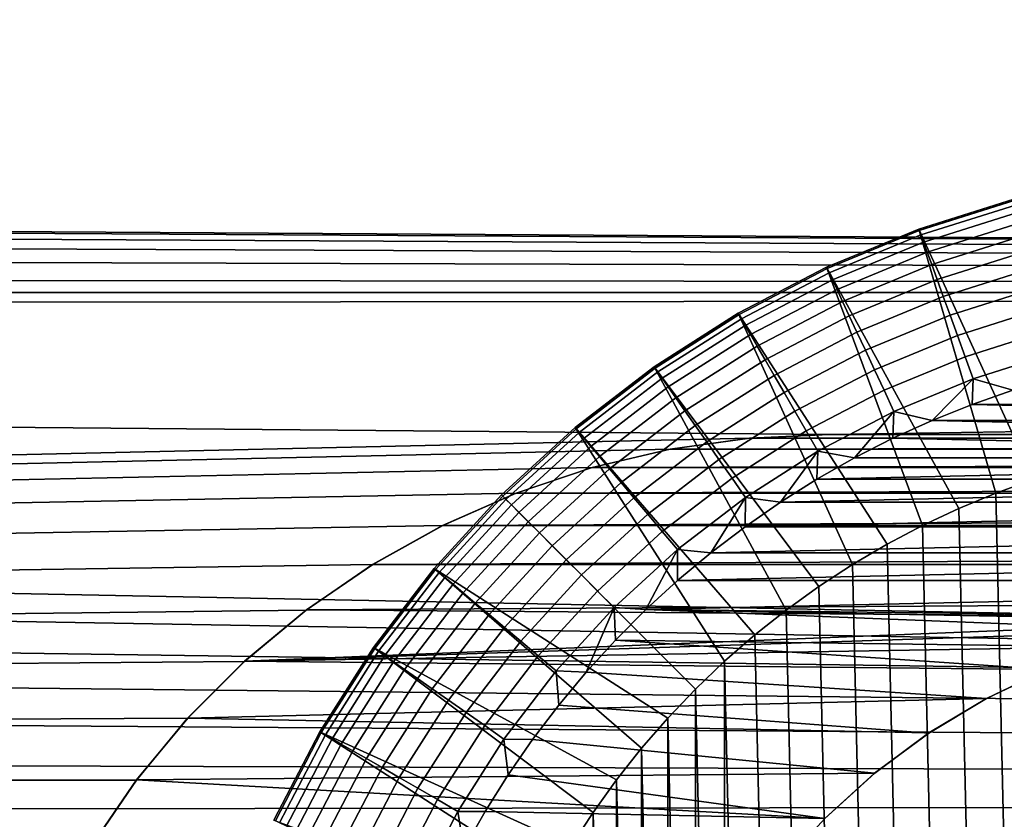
# Model space of a CAD drawing. Header units: metres. Extents: x -22 to 95, y -240 to 22.
# Tile 161 of 180: x 71.18 to 73.33, y 1.06 to 2.81. Entities that reach past the tile are written whole.
import ezdxf

# ---------------------------------------------------------------- set-up
doc = ezdxf.new("R2010")
doc.units = ezdxf.units.M
doc.layers.add('solid_10_151_013_XXX', color=7, linetype='CONTINUOUS')

msp = doc.modelspace()

# ---------------------------------------------------------------- linework, layer by layer
at = {"layer": 'solid_10_151_013_XXX'}
for points in [[(44.949898, 2.499995, 62.645844), (38.150002, 3.308647, 62.756111), (93.449997, 3.308649, 62.756111), (93.449997, 2.210653, 62.613953)], [(38.150002, 3.308647, 105.243889), (38.150002, 2.210651, 105.386047), (93.449997, 2.210653, 105.386047), (93.449997, 3.308649, 105.243889)], [(45.167171, 2.490551, 62.644741), (44.949898, 2.499995, 62.645844), (93.449997, 2.210653, 62.613953)], [(45.382893, 2.462236, 62.641457), (45.167171, 2.490551, 62.644741), (93.449997, 2.210653, 62.613953)], [(45.595592, 2.415205, 62.636086), (45.382893, 2.462236, 62.641457), (93.449997, 2.210653, 62.613953)], [(45.803284, 2.349871, 62.628803), (45.595592, 2.415205, 62.636086), (93.449997, 2.210653, 62.613953)], [(73.144989, 2.349245, 201.85202), (73.352905, 2.414802, 201.85202), (73.352951, 2.414815, 178.852036), (73.144951, 2.349232, 178.852036)], [(73.353836, 2.411509, 178.799835), (73.146118, 2.346016, 178.799835), (73.144951, 2.349232, 178.852036), (73.352951, 2.414815, 178.852036)], [(73.352905, 2.414802, 201.85202), (73.144989, 2.349245, 201.85202), (73.396255, 1.801514, 202.452042), (73.480042, 1.827461, 202.452042)], [(73.356483, 2.401636, 178.748459), (73.149612, 2.336411, 178.748459), (73.146118, 2.346016, 178.799835), (73.353836, 2.411509, 178.799835)], [(73.149612, 2.336411, 178.748459), (73.356483, 2.401636, 178.748459), (73.36084, 2.385365, 178.698868), (73.15538, 2.320582, 178.698868)], [(73.15538, 2.320582, 178.698868), (73.36084, 2.385365, 178.698868), (73.366844, 2.362975, 178.651901), (73.163307, 2.2988, 178.651901)], [(46.004974, 2.266497, 62.619801), (45.803284, 2.349871, 62.628803), (93.449997, 2.210653, 62.613953)], [(73.144989, 2.349245, 201.85202), (72.943443, 2.265763, 201.85202), (73.232544, 1.738096, 202.452042), (73.313622, 1.771677, 202.452042)], [(72.943443, 2.265763, 201.85202), (73.144989, 2.349245, 201.85202), (73.144951, 2.349232, 178.852036), (72.943451, 2.265769, 178.852036)], [(73.146118, 2.346016, 178.799835), (72.944901, 2.262668, 178.799835), (72.943451, 2.265769, 178.852036), (73.144951, 2.349232, 178.852036)], [(73.144989, 2.349245, 201.85202), (73.313622, 1.771677, 202.452042), (73.396255, 1.801514, 202.452042)], [(73.163307, 2.2988, 178.651901), (73.366844, 2.362975, 178.651901), (73.374382, 2.334849, 178.608368), (73.173264, 2.271438, 178.608368)], [(73.149612, 2.336411, 178.748459), (72.949219, 2.253405, 178.748459), (72.944901, 2.262668, 178.799835), (73.146118, 2.346016, 178.799835)], [(72.949219, 2.253405, 178.748459), (73.149612, 2.336411, 178.748459), (73.15538, 2.320582, 178.698868), (72.956337, 2.238138, 178.698868)], [(73.173264, 2.271438, 178.608368), (73.374382, 2.334849, 178.608368), (73.383324, 2.301471, 178.569016), (73.185081, 2.238966, 178.569016)], [(72.956337, 2.238138, 178.698868), (73.15538, 2.320582, 178.698868), (73.163307, 2.2988, 178.651901), (72.966133, 2.217129, 178.651901)], [(72.966133, 2.217129, 178.651901), (73.163307, 2.2988, 178.651901), (73.173264, 2.271438, 178.608368), (72.978439, 2.19074, 178.608368)], [(73.185081, 2.238966, 178.569016), (73.383324, 2.301471, 178.569016), (73.393524, 2.263411, 178.5345), (73.198563, 2.20194, 178.5345)], [(46.198616, 2.165864, 62.609371), (46.004974, 2.266497, 62.619801), (93.449997, 2.210653, 62.613953)], [(72.750023, 2.165077, 201.85202), (72.943443, 2.265763, 201.85202), (72.943451, 2.265769, 178.852036), (72.75, 2.165064, 178.852036)], [(72.944901, 2.262668, 178.799835), (72.751709, 2.1621, 178.799835), (72.75, 2.165064, 178.852036), (72.943451, 2.265769, 178.852036)], [(72.943443, 2.265763, 201.85202), (72.750023, 2.165077, 201.85202), (73.075478, 1.659883, 202.452042), (73.153107, 1.700804, 202.452042)], [(72.949219, 2.253405, 178.748459), (72.756821, 2.153248, 178.748459), (72.751709, 2.1621, 178.799835), (72.944901, 2.262668, 178.799835)], [(72.943443, 2.265763, 201.85202), (73.153107, 1.700804, 202.452042), (73.232544, 1.738096, 202.452042)], [(72.978439, 2.19074, 178.608368), (73.173264, 2.271438, 178.608368), (73.185081, 2.238966, 178.569016), (72.993042, 2.159421, 178.569016)], [(73.198563, 2.20194, 178.5345), (73.393524, 2.263411, 178.5345), (73.4048, 2.221323, 178.505447), (73.213463, 2.160995, 178.505447)], [(72.756821, 2.153248, 178.748459), (72.949219, 2.253405, 178.748459), (72.956337, 2.238138, 178.698868), (72.765244, 2.13866, 178.698868)], [(72.765244, 2.13866, 178.698868), (72.956337, 2.238138, 178.698868), (72.966133, 2.217129, 178.651901), (72.776833, 2.118585, 178.651901)], [(72.993042, 2.159421, 178.569016), (73.185081, 2.238966, 178.569016), (73.198563, 2.20194, 178.5345), (73.009697, 2.12371, 178.5345)], [(73.213463, 2.160995, 178.505447), (73.4048, 2.221323, 178.505447), (73.416962, 2.175928, 178.48233), (73.229538, 2.116833, 178.48233)], [(38.150002, 2.210651, 105.386047), (72.949997, 1.9, 105.415878), (93.449997, 2.210653, 105.386047)], [(38.150002, 2.210651, 105.386047), (38.150002, 1.106793, 105.471497), (72.774879, 1.89191, 105.416595), (72.949997, 1.9, 105.415878)], [(46.382973, 2.048557, 62.597816), (46.198616, 2.165864, 62.609371), (93.449997, 2.210653, 62.613953), (93.449997, 1.106794, 62.528507)], [(72.776833, 2.118585, 178.651901), (72.966133, 2.217129, 178.651901), (72.978439, 2.19074, 178.608368), (72.791389, 2.093369, 178.608368)], [(72.949997, 1.9, 105.415878), (87.449997, 1.9, 105.415878), (93.449997, 2.210653, 105.386047)], [(73.009697, 2.12371, 178.5345), (73.198563, 2.20194, 178.5345), (73.213463, 2.160995, 178.505447), (73.028114, 2.08422, 178.505447)], [(72.791389, 2.093369, 178.608368), (72.978439, 2.19074, 178.608368), (72.993042, 2.159421, 178.569016), (72.80867, 2.063442, 178.569016)], [(73.229538, 2.116833, 178.48233), (73.416962, 2.175928, 178.48233), (73.429802, 2.128005, 178.465546), (73.246506, 2.070211, 178.465546)], [(72.750023, 2.165077, 201.85202), (72.56601, 2.047848, 201.85202), (72.926216, 1.567463, 202.452042), (72.999794, 1.615411, 202.452042)], [(72.56601, 2.047848, 201.85202), (72.750023, 2.165077, 201.85202), (72.75, 2.165064, 178.852036), (72.566063, 2.04788, 178.852036)], [(72.751709, 2.1621, 178.799835), (72.568024, 2.045077, 178.799835), (72.566063, 2.04788, 178.852036), (72.75, 2.165064, 178.852036)], [(72.756821, 2.153248, 178.748459), (72.573883, 2.036704, 178.748459), (72.568024, 2.045077, 178.799835), (72.751709, 2.1621, 178.799835)], [(72.750023, 2.165077, 201.85202), (72.999794, 1.615411, 202.452042), (73.075478, 1.659883, 202.452042)], [(72.80867, 2.063442, 178.569016), (72.993042, 2.159421, 178.569016), (73.009697, 2.12371, 178.5345), (72.828369, 2.029319, 178.5345)], [(73.028114, 2.08422, 178.505447), (73.213463, 2.160995, 178.505447), (73.229538, 2.116833, 178.48233), (73.047974, 2.041627, 178.48233)], [(72.573883, 2.036704, 178.748459), (72.756821, 2.153248, 178.748459), (72.765244, 2.13866, 178.698868), (72.583549, 2.022906, 178.698868)], [(72.583549, 2.022906, 178.698868), (72.765244, 2.13866, 178.698868), (72.776833, 2.118585, 178.651901), (72.59684, 2.003917, 178.651901)], [(72.59684, 2.003917, 178.651901), (72.776833, 2.118585, 178.651901), (72.791389, 2.093369, 178.608368), (72.613541, 1.980066, 178.608368)], [(72.828369, 2.029319, 178.5345), (73.009697, 2.12371, 178.5345), (73.028114, 2.08422, 178.505447), (72.850159, 1.991583, 178.505447)], [(73.047974, 2.041627, 178.48233), (73.229538, 2.116833, 178.48233), (73.246506, 2.070211, 178.465546), (73.068939, 1.996662, 178.465546)], [(73.246506, 2.070211, 178.465546), (73.429802, 2.128005, 178.465546), (73.4431, 2.078374, 178.455399), (73.264076, 2.021929, 178.455399)], [(72.613541, 1.980066, 178.608368), (72.791389, 2.093369, 178.608368), (72.80867, 2.063442, 178.569016), (72.633362, 1.951759, 178.569016)], [(72.850159, 1.991583, 178.505447), (73.028114, 2.08422, 178.505447), (73.047974, 2.041627, 178.48233), (72.873657, 1.950884, 178.48233)], [(73.068939, 1.996662, 178.465546), (73.246506, 2.070211, 178.465546), (73.264076, 2.021929, 178.455399), (73.090652, 1.950095, 178.455399)], [(73.264076, 2.021929, 178.455399), (73.4431, 2.078374, 178.455399), (73.350594, 1.997063, 178.452042)], [(46.556522, 1.915488, 62.585499), (46.382973, 2.048557, 62.597816), (93.449997, 1.106794, 62.528507)], [(72.393074, 1.91515, 201.85202), (72.56601, 2.047848, 201.85202), (72.566063, 2.04788, 178.852036), (72.393028, 1.915111, 178.852036)], [(72.568024, 2.045077, 178.799835), (72.395233, 1.91249, 178.799835), (72.393028, 1.915111, 178.852036), (72.566063, 2.04788, 178.852036)], [(72.56601, 2.047848, 201.85202), (72.393074, 1.91515, 201.85202), (72.786209, 1.46174, 202.452042), (72.854996, 1.51622, 202.452042)], [(72.56601, 2.047848, 201.85202), (72.854996, 1.51622, 202.452042), (72.926216, 1.567463, 202.452042)], [(72.633362, 1.951759, 178.569016), (72.80867, 2.063442, 178.569016), (72.828369, 2.029319, 178.5345), (72.655968, 1.919482, 178.5345)], [(72.573883, 2.036704, 178.748459), (72.401802, 1.90466, 178.748459), (72.395233, 1.91249, 178.799835), (72.568024, 2.045077, 178.799835)], [(72.401802, 1.90466, 178.748459), (72.573883, 2.036704, 178.748459), (72.583549, 2.022906, 178.698868), (72.412628, 1.891756, 178.698868)], [(72.655968, 1.919482, 178.5345), (72.828369, 2.029319, 178.5345), (72.850159, 1.991583, 178.505447), (72.680954, 1.88379, 178.505447)], [(72.873657, 1.950884, 178.48233), (73.047974, 2.041627, 178.48233), (73.068939, 1.996662, 178.465546), (72.89846, 1.907917, 178.465546)], [(72.412628, 1.891756, 178.698868), (72.583549, 2.022906, 178.698868), (72.59684, 2.003917, 178.651901), (72.427528, 1.873999, 178.651901)], [(72.427528, 1.873999, 178.651901), (72.59684, 2.003917, 178.651901), (72.613541, 1.980066, 178.608368), (72.446243, 1.851693, 178.608368)], [(73.090652, 1.950095, 178.455399), (73.264076, 2.021929, 178.455399), (73.174057, 1.930753, 178.452042)], [(73.264076, 2.021929, 178.455399), (73.261604, 1.965901, 178.452042), (73.174057, 1.930753, 178.452042)], [(73.264076, 2.021929, 178.455399), (73.350594, 1.997063, 178.452042), (73.261604, 1.965901, 178.452042)], [(72.680954, 1.88379, 178.505447), (72.850159, 1.991583, 178.505447), (72.873657, 1.950884, 178.48233), (72.707909, 1.845293, 178.48233)], [(72.89846, 1.907917, 178.465546), (73.068939, 1.996662, 178.465546), (73.090652, 1.950095, 178.455399), (72.924156, 1.863419, 178.455399)], [(73.261604, 1.965901, 178.452042), (73.350594, 1.997063, 178.452042), (74.738403, 1.965898, 178.452042)], [(72.446243, 1.851693, 178.608368), (72.613541, 1.980066, 178.608368), (72.633362, 1.951759, 178.569016), (72.46846, 1.825222, 178.569016)], [(73.174057, 1.930753, 178.452042), (73.261604, 1.965901, 178.452042), (74.825958, 1.93075, 178.452042)], [(73.261604, 1.965901, 178.452042), (74.738403, 1.965898, 178.452042), (74.825958, 1.93075, 178.452042)], [(72.46846, 1.825222, 178.569016), (72.633362, 1.951759, 178.569016), (72.655968, 1.919482, 178.5345), (72.493782, 1.795038, 178.5345)], [(72.707909, 1.845293, 178.48233), (72.873657, 1.950884, 178.48233), (72.89846, 1.907917, 178.465546), (72.736366, 1.804651, 178.465546)], [(72.924156, 1.863419, 178.455399), (73.090652, 1.950095, 178.455399), (73.004189, 1.848879, 178.452042)], [(73.090652, 1.950095, 178.455399), (73.088219, 1.891733, 178.452042), (73.004189, 1.848879, 178.452042)], [(73.090652, 1.950095, 178.455399), (73.174057, 1.930753, 178.452042), (73.088219, 1.891733, 178.452042)], [(72.493782, 1.795038, 178.5345), (72.655968, 1.919482, 178.5345), (72.680954, 1.88379, 178.505447), (72.52179, 1.761659, 178.505447)], [(73.088219, 1.891733, 178.452042), (73.174057, 1.930753, 178.452042), (74.911789, 1.891729, 178.452042)], [(73.174057, 1.930753, 178.452042), (74.825958, 1.93075, 178.452042), (74.911789, 1.891729, 178.452042)], [(46.71764, 1.767889, 62.572807), (46.556522, 1.915488, 62.585499), (93.449997, 1.106794, 62.528507)], [(72.393074, 1.91515, 201.85202), (72.232208, 1.76774, 201.85202), (72.656471, 1.343463, 202.452042), (72.719994, 1.404115, 202.452042)], [(72.232208, 1.76774, 201.85202), (72.393074, 1.91515, 201.85202), (72.393028, 1.915111, 178.852036), (72.232231, 1.767767, 178.852036)], [(72.395233, 1.91249, 178.799835), (72.23465, 1.765347, 178.799835), (72.232231, 1.767767, 178.852036), (72.393028, 1.915111, 178.852036)], [(72.401802, 1.90466, 178.748459), (72.241882, 1.75812, 178.748459), (72.23465, 1.765347, 178.799835), (72.395233, 1.91249, 178.799835)], [(72.241882, 1.75812, 178.748459), (72.401802, 1.90466, 178.748459), (72.412628, 1.891756, 178.698868), (72.253792, 1.746209, 178.698868)], [(72.393074, 1.91515, 201.85202), (72.719994, 1.404115, 202.452042), (72.786209, 1.46174, 202.452042)], [(72.736366, 1.804651, 178.465546), (72.89846, 1.907917, 178.465546), (72.924156, 1.863419, 178.455399), (72.765839, 1.762562, 178.455399)], [(72.775108, 1.891934, 104.412514), (72.949997, 1.9, 104.411758), (72.949997, 1.9, 105.415878), (72.774879, 1.89191, 105.416595)], [(72.775108, 1.891934, 104.412514), (87.624893, 1.891934, 104.412514), (87.449997, 1.9, 104.411758)], [(72.775108, 1.891934, 104.412514), (87.449997, 1.9, 104.411758), (72.949997, 1.9, 104.411758)], [(72.949997, 1.9, 104.411758), (87.449997, 1.9, 104.411758), (87.449997, 1.9, 105.415878), (72.949997, 1.9, 105.415878)], [(38.150002, 1.106793, 105.471497), (72.600998, 1.867672, 105.418724), (72.774879, 1.89191, 105.416595)], [(72.253792, 1.746209, 178.698868), (72.412628, 1.891756, 178.698868), (72.427528, 1.873999, 178.651901), (72.27018, 1.729818, 178.651901)], [(72.52179, 1.761659, 178.505447), (72.680954, 1.88379, 178.505447), (72.707909, 1.845293, 178.48233), (72.552002, 1.725658, 178.48233)], [(72.775108, 1.891934, 104.412514), (72.774879, 1.89191, 105.416595), (72.600998, 1.867672, 105.418724), (72.601318, 1.867731, 104.414742)], [(72.601318, 1.867731, 104.414742), (87.798683, 1.867731, 104.414742), (87.624893, 1.891934, 104.412514)], [(72.601318, 1.867731, 104.414742), (87.624893, 1.891934, 104.412514), (72.775108, 1.891934, 104.412514)], [(73.004189, 1.848879, 178.452042), (73.088219, 1.891733, 178.452042), (74.995819, 1.848875, 178.452042)], [(73.088219, 1.891733, 178.452042), (74.911789, 1.891729, 178.452042), (74.995819, 1.848875, 178.452042)], [(38.150002, 1.106793, 105.471497), (72.430283, 1.827537, 105.422188), (72.600998, 1.867672, 105.418724)], [(72.27018, 1.729818, 178.651901), (72.427528, 1.873999, 178.651901), (72.446243, 1.851693, 178.608368), (72.290771, 1.709228, 178.608368)], [(72.601318, 1.867731, 104.414742), (72.600998, 1.867672, 105.418724), (72.430283, 1.827537, 105.422188), (72.430748, 1.82767, 104.418365)], [(72.430748, 1.82767, 104.418365), (87.969254, 1.82767, 104.418365), (87.798683, 1.867731, 104.414742)], [(72.430748, 1.82767, 104.418365), (87.798683, 1.867731, 104.414742), (72.601318, 1.867731, 104.414742)], [(72.765839, 1.762562, 178.455399), (72.924156, 1.863419, 178.455399), (72.842361, 1.752103, 178.452042)], [(72.924156, 1.863419, 178.455399), (72.92218, 1.802304, 178.452042), (72.842361, 1.752103, 178.452042)], [(72.924156, 1.863419, 178.455399), (73.004189, 1.848879, 178.452042), (72.92218, 1.802304, 178.452042)], [(72.290771, 1.709228, 178.608368), (72.446243, 1.851693, 178.608368), (72.46846, 1.825222, 178.569016), (72.315208, 1.684793, 178.569016)], [(72.552002, 1.725658, 178.48233), (72.707909, 1.845293, 178.48233), (72.736366, 1.804651, 178.465546), (72.583893, 1.687651, 178.465546)], [(72.92218, 1.802304, 178.452042), (73.004189, 1.848879, 178.452042), (74.995819, 1.848875, 178.452042)], [(72.92218, 1.802304, 178.452042), (74.995819, 1.848875, 178.452042), (75.077827, 1.8023, 178.452042)], [(38.150002, 1.106793, 105.471497), (72.263802, 1.771756, 105.426872), (72.430283, 1.827537, 105.422188)], [(72.430748, 1.82767, 104.418365), (72.430283, 1.827537, 105.422188), (72.263802, 1.771756, 105.426872), (72.264412, 1.771995, 104.423271)], [(72.264412, 1.771995, 104.423271), (88.13559, 1.771995, 104.423271), (87.969254, 1.82767, 104.418365)], [(72.264412, 1.771995, 104.423271), (87.969254, 1.82767, 104.418365), (72.430748, 1.82767, 104.418365)], [(72.315208, 1.684793, 178.569016), (72.46846, 1.825222, 178.569016), (72.493782, 1.795038, 178.5345), (72.343071, 1.656932, 178.5345)], [(72.343071, 1.656932, 178.5345), (72.493782, 1.795038, 178.5345), (72.52179, 1.761659, 178.505447), (72.373878, 1.626121, 178.505447)], [(72.583893, 1.687651, 178.465546), (72.736366, 1.804651, 178.465546), (72.765839, 1.762562, 178.455399), (72.61692, 1.648291, 178.455399)], [(72.842361, 1.752103, 178.452042), (72.92218, 1.802304, 178.452042), (75.077827, 1.8023, 178.452042)], [(72.842361, 1.752103, 178.452042), (75.077827, 1.8023, 178.452042), (75.157646, 1.752098, 178.452042)], [(73.313622, 1.771677, 202.452042), (73.396255, -1.801514, 202.452042), (73.480042, -1.827461, 202.452042), (73.396255, 1.801514, 202.452042)], [(38.150002, 1.106793, 105.471497), (72.103264, 1.700896, 105.432617), (72.263802, 1.771756, 105.426872)], [(46.865475, 1.606531, 62.560104), (46.71764, 1.767889, 62.572807), (93.449997, 1.106794, 62.528507)], [(72.084908, 1.606994, 201.85202), (72.232208, 1.76774, 201.85202), (72.232231, 1.767767, 178.852036), (72.084892, 1.606969, 178.852036)], [(72.23465, 1.765347, 178.799835), (72.087509, 1.604769, 178.799835), (72.084892, 1.606969, 178.852036), (72.232231, 1.767767, 178.852036)], [(72.232208, 1.76774, 201.85202), (72.084908, 1.606994, 201.85202), (72.595894, 1.280019, 202.452042), (72.656471, 1.343463, 202.452042)], [(72.264412, 1.771995, 104.423271), (72.263802, 1.771756, 105.426872), (72.103264, 1.700896, 105.432617), (72.103645, 1.701084, 104.429306)], [(72.103645, 1.701084, 104.429306), (88.296356, 1.701084, 104.429306), (88.13559, 1.771995, 104.423271)], [(72.103645, 1.701084, 104.429306), (88.13559, 1.771995, 104.423271), (72.264412, 1.771995, 104.423271)], [(73.232544, 1.738096, 202.452042), (73.313622, -1.771677, 202.452042), (73.396255, -1.801514, 202.452042), (73.313622, 1.771677, 202.452042)], [(72.241882, 1.75812, 178.748459), (72.095337, 1.598199, 178.748459), (72.087509, 1.604769, 178.799835), (72.23465, 1.765347, 178.799835)], [(72.095337, 1.598199, 178.748459), (72.241882, 1.75812, 178.748459), (72.253792, 1.746209, 178.698868), (72.108246, 1.587372, 178.698868)], [(72.108246, 1.587372, 178.698868), (72.253792, 1.746209, 178.698868), (72.27018, 1.729818, 178.651901), (72.125999, 1.572472, 178.651901)], [(72.373878, 1.626121, 178.505447), (72.52179, 1.761659, 178.505447), (72.552002, 1.725658, 178.48233), (72.407112, 1.59289, 178.48233)], [(72.61692, 1.648291, 178.455399), (72.765839, 1.762562, 178.455399), (72.689857, 1.641196, 178.452042)], [(72.765839, 1.762562, 178.455399), (72.764839, 1.698345, 178.452042), (72.689857, 1.641196, 178.452042)], [(72.765839, 1.762562, 178.455399), (72.842361, 1.752103, 178.452042), (72.764839, 1.698345, 178.452042)], [(72.764839, 1.698345, 178.452042), (72.842361, 1.752103, 178.452042), (75.157646, 1.752098, 178.452042)], [(72.764839, 1.698345, 178.452042), (75.157646, 1.752098, 178.452042), (75.235168, 1.69834, 178.452042)], [(72.125999, 1.572472, 178.651901), (72.27018, 1.729818, 178.651901), (72.290771, 1.709228, 178.608368), (72.148308, 1.553755, 178.608368)], [(72.407112, 1.59289, 178.48233), (72.552002, 1.725658, 178.48233), (72.583893, 1.687651, 178.465546), (72.442192, 1.557807, 178.465546)], [(73.153107, 1.700804, 202.452042), (73.232544, -1.738096, 202.452042), (73.313622, -1.771677, 202.452042), (73.232544, 1.738096, 202.452042)], [(72.148308, 1.553755, 178.608368), (72.290771, 1.709228, 178.608368), (72.315208, 1.684793, 178.569016), (72.174782, 1.531543, 178.569016)], [(38.150002, 1.106793, 105.471497), (71.949791, 1.615422, 105.439224), (72.103264, 1.700896, 105.432617)], [(72.103645, 1.701084, 104.429306), (72.103264, 1.700896, 105.432617), (71.949791, 1.615422, 105.439224), (71.950409, 1.615802, 104.436218)], [(71.950409, 1.615802, 104.436218), (88.449593, 1.615802, 104.436218), (88.296356, 1.701084, 104.429306)], [(71.950409, 1.615802, 104.436218), (88.296356, 1.701084, 104.429306), (72.103645, 1.701084, 104.429306)], [(72.174782, 1.531543, 178.569016), (72.315208, 1.684793, 178.569016), (72.343071, 1.656932, 178.5345), (72.204964, 1.506215, 178.5345)], [(72.442192, 1.557807, 178.465546), (72.583893, 1.687651, 178.465546), (72.61692, 1.648291, 178.455399), (72.478523, 1.521476, 178.455399)], [(72.689857, 1.641196, 178.452042), (72.764839, 1.698345, 178.452042), (75.235168, 1.69834, 178.452042)], [(72.689857, 1.641196, 178.452042), (75.235168, 1.69834, 178.452042), (75.31015, 1.64119, 178.452042)], [(73.075478, 1.659883, 202.452042), (73.153107, -1.700804, 202.452042), (73.232544, -1.738096, 202.452042), (73.153107, 1.700804, 202.452042)], [(72.999794, 1.615411, 202.452042), (73.075478, -1.659883, 202.452042), (73.153107, -1.700804, 202.452042), (73.075478, 1.659883, 202.452042)], [(72.204964, 1.506215, 178.5345), (72.343071, 1.656932, 178.5345), (72.373878, 1.626121, 178.505447), (72.238342, 1.478207, 178.505447)], [(72.478523, 1.521476, 178.455399), (72.61692, 1.648291, 178.455399), (72.54792, 1.517052, 178.452042)], [(72.61692, 1.648291, 178.455399), (72.617477, 1.580706, 178.452042), (72.54792, 1.517052, 178.452042)], [(72.61692, 1.648291, 178.455399), (72.689857, 1.641196, 178.452042), (72.617477, 1.580706, 178.452042)], [(72.617477, 1.580706, 178.452042), (72.689857, 1.641196, 178.452042), (75.31015, 1.64119, 178.452042)], [(72.617477, 1.580706, 178.452042), (75.31015, 1.64119, 178.452042), (75.38253, 1.580699, 178.452042)], [(71.950409, 1.615802, 104.436218), (71.949791, 1.615422, 105.439224), (71.804893, 1.516153, 105.446472), (71.805351, 1.516502, 104.443825)], [(88.449593, 1.615802, 104.436218), (71.805351, 1.516502, 104.443825), (74, 1.5, 104.445045), (88.59465, 1.516502, 104.443825)], [(71.805351, 1.516502, 104.443825), (88.449593, 1.615802, 104.436218), (71.950409, 1.615802, 104.436218)], [(72.238342, 1.478207, 178.505447), (72.373878, 1.626121, 178.505447), (72.407112, 1.59289, 178.48233), (72.274345, 1.447999, 178.48233)], [(38.150002, 1.106793, 105.471497), (71.804893, 1.516153, 105.446472), (71.949791, 1.615422, 105.439224)], [(46.998451, 1.433128, 62.547817), (46.865475, 1.606531, 62.560104), (93.449997, 1.106794, 62.528507)], [(72.084908, 1.606994, 201.85202), (71.952095, 1.433905, 201.85202), (72.483765, 1.144978, 202.452042), (72.538307, 1.213846, 202.452042)], [(71.952095, 1.433905, 201.85202), (72.084908, 1.606994, 201.85202), (72.084892, 1.606969, 178.852036), (71.952118, 1.433941, 178.852036)], [(72.087509, 1.604769, 178.799835), (71.954926, 1.431978, 178.799835), (71.952118, 1.433941, 178.852036), (72.084892, 1.606969, 178.852036)], [(72.095337, 1.598199, 178.748459), (71.963295, 1.426116, 178.748459), (71.954926, 1.431978, 178.799835), (72.087509, 1.604769, 178.799835)], [(71.963295, 1.426116, 178.748459), (72.095337, 1.598199, 178.748459), (72.108246, 1.587372, 178.698868), (71.977097, 1.416454, 178.698868)], [(72.084908, 1.606994, 201.85202), (72.538307, 1.213846, 202.452042), (72.595894, 1.280019, 202.452042)], [(72.926216, 1.567463, 202.452042), (72.999794, -1.615411, 202.452042), (73.075478, -1.659883, 202.452042), (72.999794, 1.615411, 202.452042)], [(71.977097, 1.416454, 178.698868), (72.108246, 1.587372, 178.698868), (72.125999, 1.572472, 178.651901), (71.996086, 1.403158, 178.651901)], [(72.274345, 1.447999, 178.48233), (72.407112, 1.59289, 178.48233), (72.442192, 1.557807, 178.465546), (72.312347, 1.416108, 178.465546)], [(72.54792, 1.517052, 178.452042), (72.617477, 1.580706, 178.452042), (75.38253, 1.580699, 178.452042)], [(75.38253, 1.580699, 178.452042), (75.452087, 1.517045, 178.452042), (74, 1.5, 178.452042), (72.54792, 1.517052, 178.452042)], [(71.996086, 1.403158, 178.651901), (72.125999, 1.572472, 178.651901), (72.148308, 1.553755, 178.608368), (72.019936, 1.386457, 178.608368)], [(72.019936, 1.386457, 178.608368), (72.148308, 1.553755, 178.608368), (72.174782, 1.531543, 178.569016), (72.048241, 1.366636, 178.569016)], [(72.312347, 1.416108, 178.465546), (72.442192, 1.557807, 178.465546), (72.478523, 1.521476, 178.455399), (72.351707, 1.38308, 178.455399)], [(72.854996, 1.51622, 202.452042), (72.926216, -1.567463, 202.452042), (72.999794, -1.615411, 202.452042), (72.926216, 1.567463, 202.452042)], [(72.048241, 1.366636, 178.569016), (72.174782, 1.531543, 178.569016), (72.204964, 1.506215, 178.5345), (72.080521, 1.344036, 178.5345)], [(38.150002, 1.106793, 105.471497), (71.669693, 1.403853, 105.454117), (71.804893, 1.516153, 105.446472)], [(71.805351, 1.516502, 104.443825), (71.804893, 1.516153, 105.446472), (71.669693, 1.403853, 105.454117), (71.670021, 1.404154, 104.451851)], [(71.805351, 1.516502, 104.443825), (71.670021, 1.404154, 104.451851), (73.853134, 1.492793, 104.445572), (74, 1.5, 104.445045)], [(72.351707, 1.38308, 178.455399), (72.478523, 1.521476, 178.455399), (72.417664, 1.380651, 178.452042)], [(72.478523, 1.521476, 178.455399), (72.48127, 1.450327, 178.452042), (72.417664, 1.380651, 178.452042)], [(72.478523, 1.521476, 178.455399), (72.54792, 1.517052, 178.452042), (72.48127, 1.450327, 178.452042)], [(72.54792, 1.517052, 178.452042), (73.707375, 1.471178, 178.452042), (73.564568, 1.435408, 178.452042), (72.48127, 1.450327, 178.452042)], [(72.54792, 1.517052, 178.452042), (74, 1.5, 178.452042), (73.852989, 1.492778, 178.452042)], [(72.54792, 1.517052, 178.452042), (73.852989, 1.492778, 178.452042), (73.707375, 1.471178, 178.452042)], [(72.786209, 1.46174, 202.452042), (72.854996, -1.51622, 202.452042), (72.926216, -1.567463, 202.452042), (72.854996, 1.51622, 202.452042)], [(71.670021, 1.404154, 104.451851), (73.707649, 1.471234, 104.447136), (73.853134, 1.492793, 104.445572)], [(72.080521, 1.344036, 178.5345), (72.204964, 1.506215, 178.5345), (72.238342, 1.478207, 178.505447), (72.116211, 1.319044, 178.505447)], [(71.670021, 1.404154, 104.451851), (73.564934, 1.435519, 104.449677), (73.707649, 1.471234, 104.447136)], [(72.116211, 1.319044, 178.505447), (72.238342, 1.478207, 178.505447), (72.274345, 1.447999, 178.48233), (72.154709, 1.292088, 178.48233)], [(72.154709, 1.292088, 178.48233), (72.274345, 1.447999, 178.48233), (72.312347, 1.416108, 178.465546), (72.195351, 1.26363, 178.465546)], [(72.48127, 1.450327, 178.452042), (73.425964, 1.385813, 178.452042), (73.2929, 1.322878, 178.452042), (72.417664, 1.380651, 178.452042)], [(72.48127, 1.450327, 178.452042), (73.564568, 1.435408, 178.452042), (73.425964, 1.385813, 178.452042)], [(72.719994, 1.404115, 202.452042), (72.786209, -1.46174, 202.452042), (72.854996, -1.51622, 202.452042), (72.786209, 1.46174, 202.452042)], [(47.115788, 1.248743, 62.536293), (46.998451, 1.433128, 62.547817), (93.449997, 1.106794, 62.528507)], [(71.670021, 1.404154, 104.451851), (73.426376, 1.385984, 104.453094), (73.564934, 1.435519, 104.449677)], [(71.834961, 1.250046, 201.85202), (71.952095, 1.433905, 201.85202), (71.952118, 1.433941, 178.852036), (71.834938, 1.25, 178.852036)], [(71.954926, 1.431978, 178.799835), (71.837898, 1.248289, 178.799835), (71.834938, 1.25, 178.852036), (71.952118, 1.433941, 178.852036)], [(71.952095, 1.433905, 201.85202), (71.834961, 1.250046, 201.85202), (72.384598, 1.000219, 202.452042), (72.43251, 1.073747, 202.452042)], [(71.963295, 1.426116, 178.748459), (71.846748, 1.243178, 178.748459), (71.837898, 1.248289, 178.799835), (71.954926, 1.431978, 178.799835)], [(71.846748, 1.243178, 178.748459), (71.963295, 1.426116, 178.748459), (71.977097, 1.416454, 178.698868), (71.861343, 1.234756, 178.698868)], [(71.952095, 1.433905, 201.85202), (72.43251, 1.073747, 202.452042), (72.483765, 1.144978, 202.452042)], [(38.150002, 1.106793, 105.471497), (71.545456, 1.279551, 105.461891), (71.669693, 1.403853, 105.454117)], [(71.670021, 1.404154, 104.451851), (71.669693, 1.403853, 105.454117), (71.545456, 1.279551, 105.461891), (71.545853, 1.279987, 104.459999)], [(71.670021, 1.404154, 104.451851), (71.545853, 1.279987, 104.459999), (73.293221, 1.323049, 104.45726), (73.426376, 1.385984, 104.453094)], [(71.861343, 1.234756, 178.698868), (71.977097, 1.416454, 178.698868), (71.996086, 1.403158, 178.651901), (71.881416, 1.223166, 178.651901)], [(71.881416, 1.223166, 178.651901), (71.996086, 1.403158, 178.651901), (72.019936, 1.386457, 178.608368), (71.906631, 1.208607, 178.608368)], [(72.195351, 1.26363, 178.465546), (72.312347, 1.416108, 178.465546), (72.351707, 1.38308, 178.455399), (72.237434, 1.234159, 178.455399)], [(72.719994, 1.404115, 202.452042), (72.656471, 1.343463, 202.452042), (72.719994, -1.404115, 202.452042)], [(72.719994, 1.404115, 202.452042), (72.719994, -1.404115, 202.452042), (72.786209, -1.46174, 202.452042)], [(71.906631, 1.208607, 178.608368), (72.019936, 1.386457, 178.608368), (72.048241, 1.366636, 178.569016), (71.936562, 1.191329, 178.569016)], [(72.237434, 1.234159, 178.455399), (72.351707, 1.38308, 178.455399), (72.357269, 1.308217, 178.452042), (72.300156, 1.2331, 178.452042)], [(72.351707, 1.38308, 178.455399), (72.417664, 1.380651, 178.452042), (72.357269, 1.308217, 178.452042)], [(72.417664, 1.380651, 178.452042), (73.2929, 1.322878, 178.452042), (73.166656, 1.247211, 178.452042), (72.357269, 1.308217, 178.452042)], [(73.426376, 1.385984, 104.453094), (73.293221, 1.323049, 104.45726), (73.2929, 1.322878, 178.452042), (73.425964, 1.385813, 178.452042)], [(71.936562, 1.191329, 178.569016), (72.048241, 1.366636, 178.569016), (72.080521, 1.344036, 178.5345), (71.97068, 1.171628, 178.5345)], [(71.97068, 1.171628, 178.5345), (72.080521, 1.344036, 178.5345), (72.116211, 1.319044, 178.505447), (72.008415, 1.149841, 178.505447)], [(72.656471, 1.343463, 202.452042), (72.595894, 1.280019, 202.452042), (72.656471, -1.343463, 202.452042)], [(72.656471, 1.343463, 202.452042), (72.656471, -1.343463, 202.452042), (72.719994, -1.404115, 202.452042)], [(71.545853, 1.279987, 104.459999), (73.166908, 1.247382, 104.462013), (73.293221, 1.323049, 104.45726)], [(72.008415, 1.149841, 178.505447), (72.116211, 1.319044, 178.505447), (72.154709, 1.292088, 178.48233), (72.049118, 1.126343, 178.48233)], [(73.293221, 1.323049, 104.45726), (73.166908, 1.247382, 104.462013), (73.166656, 1.247211, 178.452042), (73.2929, 1.322878, 178.452042)], [(72.357269, 1.308217, 178.452042), (73.166656, 1.247211, 178.452042), (73.048416, 1.159522, 178.452042), (72.300156, 1.2331, 178.452042)], [(38.150002, 1.106793, 105.471497), (71.43325, 1.144322, 105.469528), (71.545456, 1.279551, 105.461891)], [(71.545853, 1.279987, 104.459999), (71.545456, 1.279551, 105.461891), (71.43325, 1.144322, 105.469528), (71.433502, 1.144658, 104.468018)], [(71.545853, 1.279987, 104.459999), (71.433502, 1.144658, 104.468018), (73.048523, 1.159607, 104.467178), (73.166908, 1.247382, 104.462013)], [(72.049118, 1.126343, 178.48233), (72.154709, 1.292088, 178.48233), (72.195351, 1.26363, 178.465546), (72.092087, 1.101536, 178.465546)], [(72.595894, 1.280019, 202.452042), (72.538307, 1.213846, 202.452042), (72.595894, -1.280019, 202.452042)], [(72.595894, 1.280019, 202.452042), (72.595894, -1.280019, 202.452042), (72.656471, -1.343463, 202.452042)], [(71.834961, 1.250046, 201.85202), (71.734215, 1.05651, 201.85202), (72.29921, 0.846916, 202.452042), (72.340134, 0.924557, 202.452042)], [(71.734215, 1.05651, 201.85202), (71.834961, 1.250046, 201.85202), (71.834938, 1.25, 178.852036), (71.73423, 1.056546, 178.852036)], [(71.837898, 1.248289, 178.799835), (71.737335, 1.055099, 178.799835), (71.73423, 1.056546, 178.852036), (71.834938, 1.25, 178.852036)], [(71.834961, 1.250046, 201.85202), (72.340134, 0.924557, 202.452042), (72.384598, 1.000219, 202.452042)], [(72.092087, 1.101536, 178.465546), (72.195351, 1.26363, 178.465546), (72.237434, 1.234159, 178.455399), (72.136581, 1.075846, 178.455399)], [(47.216476, 1.05503, 62.525902), (47.115788, 1.248743, 62.536293), (93.449997, 1.106794, 62.528507)], [(71.846748, 1.243178, 178.748459), (71.746597, 1.05078, 178.748459), (71.737335, 1.055099, 178.799835), (71.837898, 1.248289, 178.799835)], [(71.746597, 1.05078, 178.748459), (71.846748, 1.243178, 178.748459), (71.861343, 1.234756, 178.698868), (71.761864, 1.043661, 178.698868)], [(71.761864, 1.043661, 178.698868), (71.861343, 1.234756, 178.698868), (71.881416, 1.223166, 178.651901), (71.782867, 1.033864, 178.651901)], [(72.136581, 1.075846, 178.455399), (72.237434, 1.234159, 178.455399), (72.246521, 1.155558, 178.452042), (72.196419, 1.075678, 178.452042)], [(72.237434, 1.234159, 178.455399), (72.300156, 1.2331, 178.452042), (72.246521, 1.155558, 178.452042)], [(72.300156, 1.2331, 178.452042), (73.048416, 1.159522, 178.452042), (72.939339, 1.060659, 178.452042), (72.246521, 1.155558, 178.452042)], [(73.166908, 1.247382, 104.462013), (73.048523, 1.159607, 104.467178), (73.048416, 1.159522, 178.452042), (73.166656, 1.247211, 178.452042)], [(71.782867, 1.033864, 178.651901), (71.881416, 1.223166, 178.651901), (71.906631, 1.208607, 178.608368), (71.809258, 1.021559, 178.608368)], [(71.809258, 1.021559, 178.608368), (71.906631, 1.208607, 178.608368), (71.936562, 1.191329, 178.569016), (71.840576, 1.006955, 178.569016)], [(72.538307, 1.213846, 202.452042), (72.483765, 1.144978, 202.452042), (72.538307, -1.213846, 202.452042)], [(72.538307, 1.213846, 202.452042), (72.538307, -1.213846, 202.452042), (72.595894, -1.280019, 202.452042)], [(71.840576, 1.006955, 178.569016), (71.936562, 1.191329, 178.569016), (71.97068, 1.171628, 178.5345), (71.876289, 0.990302, 178.5345)], [(71.876289, 0.990302, 178.5345), (71.97068, 1.171628, 178.5345), (72.008415, 1.149841, 178.505447), (71.915779, 0.971888, 178.505447)], [(38.150002, 1.106793, 105.471497), (71.334068, 0.999378, 105.476761), (71.43325, 1.144322, 105.469528)], [(71.433502, 1.144658, 104.468018), (71.43325, 1.144322, 105.469528), (71.334068, 0.999378, 105.476761), (71.334206, 0.999601, 104.475616)], [(71.433502, 1.144658, 104.468018), (71.334206, 0.999601, 104.475616), (72.840393, 0.951483, 104.477905), (72.939339, 1.060662, 104.472542)], [(71.433502, 1.144658, 104.468018), (72.939339, 1.060662, 104.472542), (73.048523, 1.159607, 104.467178)], [(71.915779, 0.971888, 178.505447), (72.008415, 1.149841, 178.505447), (72.049118, 1.126343, 178.48233), (71.958374, 0.952026, 178.48233)], [(72.196419, 1.075678, 178.452042), (72.246521, 1.155558, 178.452042), (72.939339, 1.060659, 178.452042)], [(72.483765, 1.144978, 202.452042), (72.43251, 1.073747, 202.452042), (72.483765, -1.144978, 202.452042)], [(72.483765, 1.144978, 202.452042), (72.483765, -1.144978, 202.452042), (72.538307, -1.213846, 202.452042)], [(73.048523, 1.159607, 104.467178), (72.939339, 1.060662, 104.472542), (72.939339, 1.060659, 178.452042), (73.048416, 1.159522, 178.452042)], [(71.958374, 0.952026, 178.48233), (72.049118, 1.126343, 178.48233), (72.092087, 1.101536, 178.465546), (72.003342, 0.931059, 178.465546)], [(38.150002, 1.106793, 105.471497), (38.150002, 0, 105.5), (71.248726, 0.845974, 105.483353), (71.334068, 0.999378, 105.476761)], [(47.299751, 0.85361, 62.516953), (47.216476, 1.05503, 62.525902), (93.449997, 1.106794, 62.528507), (93.449997, 0, 62.5)], [(72.003342, 0.931059, 178.465546), (72.092087, 1.101536, 178.465546), (72.136581, 1.075846, 178.455399), (72.049904, 0.909344, 178.455399)], [(72.049904, 0.909344, 178.455399), (72.136581, 1.075846, 178.455399), (72.149971, 0.993669, 178.452042), (72.107254, 0.909671, 178.452042)], [(72.136581, 1.075846, 178.455399), (72.196419, 1.075678, 178.452042), (72.149971, 0.993669, 178.452042)], [(72.196419, 1.075678, 178.452042), (72.939339, 1.060659, 178.452042), (72.840477, 0.95158, 178.452042), (72.149971, 0.993669, 178.452042)], [(72.43251, 1.073747, 202.452042), (72.384598, 1.000219, 202.452042), (72.43251, -1.073747, 202.452042)], [(72.43251, 1.073747, 202.452042), (72.43251, -1.073747, 202.452042), (72.483765, -1.144978, 202.452042)], [(72.939339, 1.060662, 104.472542), (72.840393, 0.951483, 104.477905), (72.840477, 0.95158, 178.452042), (72.939339, 1.060659, 178.452042)]]:
    msp.add_3dface(points, dxfattribs=at)

doc.saveas('drawing.dxf')
